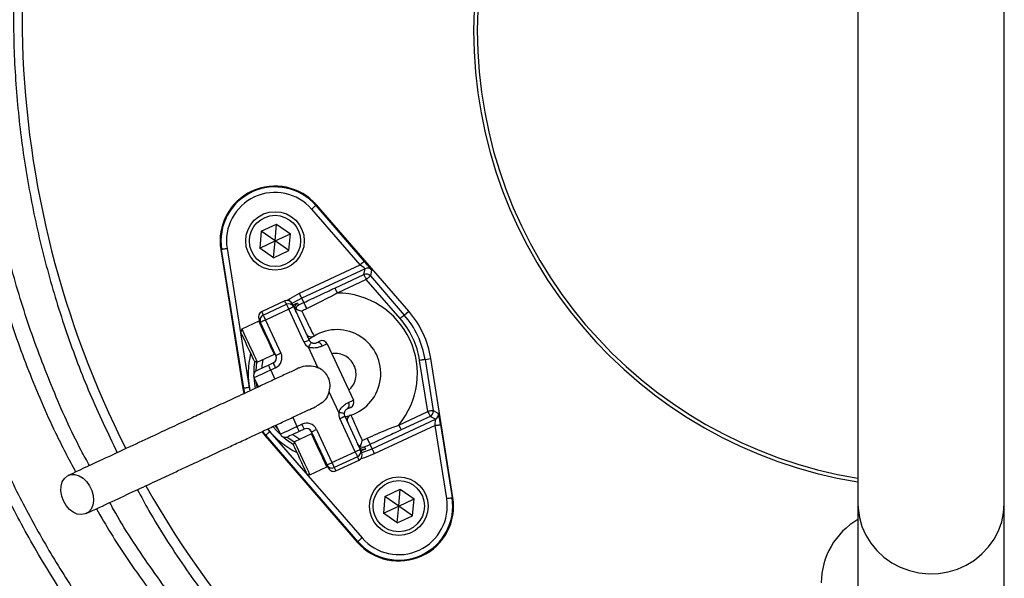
# Model space of a CAD drawing. Header units: millimetres. Extents: x 2299 to 4493, y 1100 to 5770.
# Tile 13 of 25: x 2720 to 3259, y 4420 to 4726. Entities that reach past the tile are written whole.
import ezdxf

# ---------------------------------------------------------------- set-up
doc = ezdxf.new("R2010")
doc.units = ezdxf.units.MM
doc.header["$LTSCALE"] = 2

msp = doc.modelspace()

# ---------------------------------------------------------------- linework, layer by layer
at = {"color": 7, "linetype": 'Continuous', "lineweight": 25}
for p, q in [((3178.5, 4826.77), (3178.5, 4461.4)), ((3258.5, 4461.4), (3258.5, 4826.77)), ((2882.23, 4624.26), (2882.59, 4624.57)), ((2882.23, 4624.26), (2908.74, 4593.73)), ((2933.01, 4566.49), (2882.59, 4624.57)), ((2906.47, 4591.77), (2879.97, 4622.3)), ((2852.37, 4610.2), (2860.74, 4614.11)), ((2859.93, 4604.91), (2860.74, 4614.11)), ((2860.74, 4614.11), (2868.31, 4608.81)), ((2852.37, 4610.2), (2851.56, 4601)), ((2859.93, 4604.91), (2852.37, 4610.2)), ((2859.93, 4604.91), (2868.31, 4608.81)), ((2867.5, 4599.61), (2868.31, 4608.81)), ((2851.56, 4601), (2859.93, 4604.91)), ((2859.13, 4595.7), (2851.56, 4601)), ((2859.13, 4595.7), (2859.93, 4604.91)), ((2867.5, 4599.61), (2859.93, 4604.91)), ((2830.77, 4600.27), (2830.31, 4600.19)), ((2830.31, 4600.19), (2842.39, 4524.23)), ((2842.86, 4524.31), (2830.77, 4600.27)), ((2833.74, 4600.74), (2845.82, 4524.78)), ((2859.13, 4595.7), (2867.5, 4599.61)), ((2873.28, 4576.29), (2906.47, 4591.77)), ((2909.2, 4589.73), (2874.55, 4573.57)), ((2892.65, 4579.12), (2908.51, 4586.52)), ((2908.51, 4586.52), (2909.2, 4589.73)), ((2912.73, 4588.98), (2912.05, 4585.77)), ((2912.05, 4585.77), (2930.6, 4564.4)), ((2909.78, 4583.8), (2893.91, 4576.4)), ((2928.33, 4562.43), (2909.78, 4583.8)), ((2865.3, 4572.1), (2852.61, 4566.18)), ((2853.46, 4564.37), (2866.15, 4570.29)), ((2870.13, 4568.84), (2878.59, 4550.71)), ((2875.65, 4571.2), (2874.55, 4573.57)), ((2867.41, 4567.57), (2854.73, 4561.65)), ((2875.87, 4549.44), (2867.41, 4567.57)), ((2930.6, 4564.4), (2933.01, 4566.49)), ((2851.13, 4561.08), (2841.8, 4556.73)), ((2860.46, 4542.26), (2852.01, 4560.38)), ((2854.73, 4561.65), (2863.18, 4543.53)), ((2841.8, 4556.73), (2841.22, 4555.13)), ((2888.37, 4548.65), (2902.74, 4517.84)), ((2850.25, 4538.6), (2859.58, 4542.95)), ((2883.42, 4535.61), (2878.17, 4546.86)), ((2848.65, 4539.18), (2850.25, 4538.6)), ((2856.29, 4537), (2859.01, 4538.27)), ((2943.43, 4511.65), (2938.98, 4539.6)), ((2941.94, 4540.07), (2945.1, 4540.57)), ((2941.94, 4540.07), (2946.39, 4512.12)), ((2957.18, 4464.61), (2945.1, 4540.57)), ((2860.28, 4535.55), (2857.56, 4534.29)), ((2850.82, 4525.07), (2848.49, 4530.06)), ((2842.86, 4524.31), (2842.39, 4524.23)), ((2842.39, 4524.23), (2842.91, 4521.44)), ((2894.81, 4511.18), (2889.56, 4522.44)), ((2927.56, 4504.25), (2943.43, 4511.65)), ((2946.39, 4512.12), (2949.29, 4510.58)), ((2862.86, 4499.24), (2860.54, 4504.23)), ((2871.93, 4503.47), (2874.65, 4504.74)), ((2903.76, 4489.63), (2895.31, 4507.75)), ((2898.03, 4509.02), (2906.48, 4490.89)), ((2912.94, 4491.23), (2947.59, 4507.39)), ((2947.4, 4503.99), (2914.21, 4488.51)), ((2944.69, 4508.93), (2928.83, 4501.53)), ((2947.59, 4507.39), (2944.69, 4508.93)), ((2953.75, 4464.06), (2947.4, 4503.99)), ((2950.36, 4504.46), (2956.71, 4464.54)), ((2852.65, 4500.54), (2854.48, 4498.31)), ((2854.83, 4498.62), (2854.48, 4498.31)), ((2905.26, 4440.54), (2854.83, 4498.62)), ((2857.1, 4500.59), (2907.52, 4442.51)), ((2879.87, 4499.45), (2870.53, 4495.1)), ((2875.91, 4502.02), (2873.19, 4500.75)), ((2888.35, 4482.44), (2879.9, 4500.57)), ((2882.62, 4501.84), (2891.07, 4483.71)), ((2854.48, 4498.31), (2904.9, 4440.23)), ((2870.53, 4495.1), (2869.95, 4493.5)), ((2911.84, 4493.6), (2912.94, 4491.23)), ((2891.07, 4483.71), (2903.76, 4489.63)), ((2905.03, 4486.91), (2892.34, 4480.99)), ((2893.18, 4479.18), (2905.87, 4485.1)), ((2877.39, 4477.55), (2878.99, 4476.97)), ((2878.99, 4476.97), (2888.32, 4481.32)), ((2919.99, 4465.2), (2928.36, 4469.1)), ((2927.55, 4459.9), (2928.36, 4469.1)), ((2928.36, 4469.1), (2935.93, 4463.8)), ((2919.99, 4465.2), (2919.18, 4455.99)), ((2927.55, 4459.9), (2919.99, 4465.2)), ((2927.55, 4459.9), (2935.93, 4463.8)), ((2935.12, 4454.6), (2935.93, 4463.8)), ((2956.71, 4464.54), (2957.18, 4464.61)), ((3178.5, 4461.4), (3178.5, 4337.4)), ((3258.5, 4337.4), (3258.5, 4461.4)), ((2919.18, 4455.99), (2927.55, 4459.9)), ((2926.75, 4450.69), (2919.18, 4455.99)), ((2926.75, 4450.69), (2927.55, 4459.9)), ((2935.12, 4454.6), (2927.55, 4459.9)), ((2926.75, 4450.69), (2935.12, 4454.6)), ((2905.26, 4440.54), (2904.9, 4440.23))]:
    msp.add_line(p, q, dxfattribs=at)
at = {"color": 8, "linetype": 'Continuous', "lineweight": 25}
for p, q in [((2857.56, 4534.29), (2859.88, 4529.3)), ((2850.19, 4524.88), (2849.86, 4527.14)), ((2843.36, 4521.61), (2842.86, 4524.31)), ((2845.82, 4524.78), (2846.15, 4522.93)), ((2869.6, 4508.46), (2871.93, 4503.47)), ((2854.83, 4498.62), (2853.11, 4500.72)), ((2855.88, 4502.05), (2857.1, 4500.59)), ((2861.5, 4502.17), (2859.97, 4503.89))]:
    msp.add_line(p, q, dxfattribs=at)
at = {"color": 7, "linetype": 'Continuous', "lineweight": 25, "flags": 128}
for points in [[(2882.23, 4624.26), (2882.18, 4624.22), (2882.05, 4624.1), (2881.84, 4623.92), (2881.55, 4623.68), (2881.21, 4623.38), (2880.82, 4623.04), (2880.4, 4622.68), (2879.97, 4622.3)], [(2833.74, 4600.74), (2833.16, 4600.65), (2832.61, 4600.56), (2832.11, 4600.48), (2831.66, 4600.41), (2831.29, 4600.35), (2831.01, 4600.31), (2830.84, 4600.28), (2830.77, 4600.27)], [(2908.74, 4593.73), (2908.69, 4593.69), (2908.55, 4593.57), (2908.34, 4593.39), (2908.06, 4593.15), (2907.72, 4592.85), (2907.33, 4592.51), (2906.91, 4592.15), (2906.47, 4591.77)], [(2908.51, 4586.52), (2908.54, 4586.46), (2908.62, 4586.3), (2908.73, 4586.04), (2908.89, 4585.71), (2909.08, 4585.3), (2909.3, 4584.83), (2909.54, 4584.32), (2909.78, 4583.8)], [(2912.05, 4585.77), (2912, 4585.72), (2911.86, 4585.61), (2911.65, 4585.42), (2911.37, 4585.18), (2911.03, 4584.88), (2910.64, 4584.54), (2910.22, 4584.18), (2909.78, 4583.8)], [(2874.55, 4573.57), (2874.52, 4573.63), (2874.44, 4573.79), (2874.33, 4574.05), (2874.17, 4574.38), (2873.98, 4574.79), (2873.76, 4575.26), (2873.52, 4575.76), (2873.28, 4576.29)], [(2892.65, 4579.12), (2892.67, 4579.06), (2892.75, 4578.9), (2892.87, 4578.65), (2893.03, 4578.31), (2893.22, 4577.9), (2893.43, 4577.43), (2893.67, 4576.93), (2893.91, 4576.4)], [(2866.15, 4570.29), (2866.17, 4570.24), (2866.24, 4570.08), (2866.36, 4569.83), (2866.52, 4569.49), (2866.71, 4569.08), (2866.93, 4568.61), (2867.17, 4568.1), (2867.41, 4567.57)], [(2870.13, 4568.84), (2870.08, 4568.81), (2869.93, 4568.74), (2869.68, 4568.62), (2869.34, 4568.47), (2868.92, 4568.27), (2868.45, 4568.05), (2867.94, 4567.82), (2867.41, 4567.57)], [(2869.29, 4570.65), (2869.34, 4570.53), (2869.51, 4570.18), (2869.77, 4569.61), (2870.13, 4568.84)], [(2872.24, 4570.9), (2872.28, 4570.8), (2872.46, 4570.42), (2872.78, 4569.73)], [(2875.65, 4571.2), (2875.69, 4571.12), (2875.79, 4570.91), (2875.94, 4570.58), (2876.15, 4570.14), (2876.39, 4569.61), (2876.66, 4569.03), (2876.95, 4568.42), (2877.23, 4567.82)], [(2853.46, 4564.37), (2853.48, 4564.32), (2853.55, 4564.16), (2853.67, 4563.91), (2853.83, 4563.58), (2854.02, 4563.16), (2854.24, 4562.69), (2854.48, 4562.18), (2854.73, 4561.65)], [(2930.6, 4564.4), (2930.55, 4564.35), (2930.41, 4564.24), (2930.2, 4564.05), (2929.92, 4563.81), (2929.58, 4563.51), (2929.19, 4563.17), (2928.77, 4562.81), (2928.33, 4562.43)], [(2852.01, 4560.38), (2851.65, 4561.16), (2851.38, 4561.73), (2851.22, 4562.08), (2851.16, 4562.2)], [(2854.73, 4561.65), (2854.2, 4561.41), (2853.69, 4561.17), (2853.22, 4560.95), (2852.8, 4560.76), (2852.47, 4560.6), (2852.21, 4560.48), (2852.06, 4560.41), (2852.01, 4560.38)], [(2848.65, 4539.18), (2848.6, 4539.31), (2848.26, 4540.02), (2847.66, 4541.32), (2846.83, 4543.08), (2845.86, 4545.18), (2844.8, 4547.44), (2843.76, 4549.67), (2842.82, 4551.7), (2842.04, 4553.36), (2841.5, 4554.52), (2841.24, 4555.09), (2841.22, 4555.13)], [(2841.8, 4556.73), (2841.93, 4556.43), (2842.38, 4555.48), (2843.09, 4553.96), (2844.02, 4551.97), (2845.09, 4549.66), (2846.24, 4547.2), (2847.37, 4544.77), (2848.4, 4542.56), (2849.26, 4540.73), (2849.87, 4539.41), (2850.2, 4538.71), (2850.25, 4538.6)], [(2878.59, 4550.71), (2878.53, 4550.69), (2878.38, 4550.61), (2878.13, 4550.5), (2877.79, 4550.34), (2877.38, 4550.15), (2876.91, 4549.93), (2876.4, 4549.69), (2875.87, 4549.44)], [(2879.74, 4549.42), (2879.71, 4549.37), (2879.62, 4549.22), (2879.48, 4548.99), (2879.28, 4548.67), (2879.04, 4548.28), (2878.77, 4547.84), (2878.48, 4547.36), (2878.17, 4546.86)], [(2882.57, 4549.26), (2882.98, 4549.45), (2883.34, 4549.62), (2883.65, 4549.76), (2883.91, 4549.89), (2884.12, 4549.98), (2884.27, 4550.05), (2884.36, 4550.09), (2884.39, 4550.11)], [(2888.37, 4548.65), (2888.33, 4548.63), (2888.2, 4548.57), (2887.99, 4548.48), (2887.7, 4548.34), (2887.33, 4548.17), (2886.88, 4547.96), (2886.37, 4547.72), (2885.78, 4547.45)], [(2863.18, 4543.53), (2862.65, 4543.28), (2862.14, 4543.04), (2861.67, 4542.82), (2861.26, 4542.63), (2860.92, 4542.47), (2860.67, 4542.36), (2860.51, 4542.28), (2860.46, 4542.26)], [(2849.95, 4534.05), (2850.07, 4534.1), (2850.43, 4534.27), (2851.01, 4534.54), (2851.8, 4534.91), (2852.76, 4535.36), (2853.86, 4535.87), (2855.05, 4536.43), (2856.29, 4537)], [(2857.56, 4534.29), (2857.31, 4534.82), (2857.07, 4535.33), (2856.85, 4535.8), (2856.66, 4536.21), (2856.5, 4536.55), (2856.39, 4536.8), (2856.31, 4536.95), (2856.29, 4537)], [(2860.28, 4535.55), (2860.03, 4536.08), (2859.79, 4536.59), (2859.57, 4537.06), (2859.38, 4537.48), (2859.22, 4537.81), (2859.1, 4538.06), (2859.03, 4538.22), (2859.01, 4538.27)], [(2941.94, 4540.07), (2941.88, 4540.06), (2941.7, 4540.03), (2941.43, 4539.99), (2941.06, 4539.93), (2940.61, 4539.86), (2940.1, 4539.78), (2939.55, 4539.69), (2938.98, 4539.6)], [(2857.56, 4534.29), (2855.79, 4533.46), (2854.09, 4532.67), (2852.52, 4531.94), (2851.15, 4531.3), (2850.02, 4530.77), (2849.18, 4530.38), (2848.67, 4530.14), (2848.49, 4530.06)], [(2845.82, 4524.78), (2845.25, 4524.69), (2844.7, 4524.6), (2844.19, 4524.52), (2843.74, 4524.45), (2843.37, 4524.39), (2843.1, 4524.35), (2842.92, 4524.32), (2842.86, 4524.31)], [(2900.15, 4516.63), (2900.73, 4516.9), (2901.25, 4517.15), (2901.7, 4517.35), (2902.07, 4517.53), (2902.36, 4517.66), (2902.57, 4517.76), (2902.7, 4517.82), (2902.74, 4517.84)], [(2894.81, 4511.18), (2895.39, 4511.09), (2895.95, 4511.01), (2896.46, 4510.93), (2896.91, 4510.87), (2897.28, 4510.81), (2897.55, 4510.77), (2897.72, 4510.74), (2897.78, 4510.74)], [(2901.29, 4513.85), (2901.26, 4513.84), (2901.17, 4513.8), (2901.02, 4513.73), (2900.82, 4513.63), (2900.56, 4513.51), (2900.25, 4513.37), (2899.89, 4513.2), (2899.48, 4513.01)], [(2946.39, 4512.12), (2946.32, 4512.11), (2946.15, 4512.08), (2945.87, 4512.04), (2945.5, 4511.98), (2945.06, 4511.91), (2944.55, 4511.83), (2944, 4511.74), (2943.43, 4511.65)], [(2943.43, 4511.65), (2943.67, 4511.12), (2943.91, 4510.62), (2944.12, 4510.15), (2944.31, 4509.74), (2944.47, 4509.4), (2944.59, 4509.15), (2944.67, 4508.99), (2944.69, 4508.93)], [(2875.91, 4502.02), (2875.89, 4502.07), (2875.82, 4502.23), (2875.7, 4502.48), (2875.54, 4502.82), (2875.35, 4503.23), (2875.13, 4503.7), (2874.89, 4504.21), (2874.65, 4504.74)], [(2895.31, 4507.75), (2895.84, 4508), (2896.35, 4508.24), (2896.82, 4508.46), (2897.23, 4508.65), (2897.57, 4508.81), (2897.82, 4508.92), (2897.97, 4509), (2898.03, 4509.02)], [(2927.56, 4504.25), (2927.8, 4503.73), (2928.04, 4503.22), (2928.26, 4502.75), (2928.45, 4502.34), (2928.61, 4502.01), (2928.72, 4501.75), (2928.8, 4501.59), (2928.83, 4501.53)], [(2947.4, 4503.99), (2947.97, 4504.08), (2948.52, 4504.17), (2949.03, 4504.25), (2949.48, 4504.32), (2949.85, 4504.38), (2950.12, 4504.43), (2950.3, 4504.45), (2950.36, 4504.46)], [(2857.1, 4500.59), (2856.66, 4500.21), (2856.24, 4499.84), (2855.85, 4499.51), (2855.51, 4499.21), (2855.23, 4498.97), (2855.02, 4498.78), (2854.88, 4498.67), (2854.83, 4498.62)], [(2862.86, 4499.24), (2863.04, 4499.33), (2863.55, 4499.57), (2864.39, 4499.96), (2865.52, 4500.48), (2866.89, 4501.12), (2868.46, 4501.85), (2870.16, 4502.65), (2871.93, 4503.47)], [(2873.19, 4500.75), (2871.96, 4500.17), (2870.77, 4499.62), (2869.67, 4499.11), (2868.71, 4498.66), (2867.92, 4498.29), (2867.33, 4498.02), (2866.97, 4497.85), (2866.85, 4497.79)], [(2873.19, 4500.75), (2873.17, 4500.8), (2873.1, 4500.96), (2872.98, 4501.21), (2872.82, 4501.55), (2872.63, 4501.96), (2872.41, 4502.43), (2872.17, 4502.94), (2871.93, 4503.47)], [(2879.9, 4500.57), (2879.95, 4500.59), (2880.11, 4500.67), (2880.36, 4500.78), (2880.7, 4500.94), (2881.11, 4501.13), (2881.58, 4501.35), (2882.09, 4501.59), (2882.62, 4501.84)], [(2877.39, 4477.55), (2877.33, 4477.68), (2877, 4478.39), (2876.4, 4479.69), (2875.57, 4481.46), (2874.59, 4483.55), (2873.54, 4485.81), (2872.5, 4488.04), (2871.55, 4490.07), (2870.78, 4491.74), (2870.24, 4492.89), (2869.98, 4493.46), (2869.95, 4493.5)], [(2870.53, 4495.1), (2870.67, 4494.8), (2871.11, 4493.86), (2871.82, 4492.33), (2872.75, 4490.34), (2873.83, 4488.03), (2874.98, 4485.57), (2876.11, 4483.14), (2877.14, 4480.93), (2877.99, 4479.1), (2878.61, 4477.78), (2878.94, 4477.08), (2878.99, 4476.97)], [(2910.26, 4496.99), (2910.54, 4496.38), (2910.82, 4495.77), (2911.1, 4495.19), (2911.34, 4494.67), (2911.55, 4494.23), (2911.7, 4493.89), (2911.8, 4493.68), (2911.84, 4493.6)], [(2903.76, 4489.63), (2904.29, 4489.87), (2904.8, 4490.11), (2905.27, 4490.33), (2905.68, 4490.52), (2906.02, 4490.68), (2906.27, 4490.8), (2906.43, 4490.87), (2906.48, 4490.89)], [(2903.76, 4489.63), (2904.01, 4489.1), (2904.24, 4488.59), (2904.46, 4488.12), (2904.66, 4487.7), (2904.81, 4487.37), (2904.93, 4487.11), (2905, 4486.96), (2905.03, 4486.91)], [(2906.48, 4490.89), (2906.84, 4490.12), (2907.11, 4489.55), (2907.27, 4489.2), (2907.32, 4489.08)], [(2908.86, 4492.35), (2908.91, 4492.25), (2909.09, 4491.87), (2909.41, 4491.18)], [(2912.94, 4491.23), (2912.97, 4491.17), (2913.04, 4491.01), (2913.16, 4490.76), (2913.32, 4490.42), (2913.51, 4490.01), (2913.73, 4489.54), (2913.96, 4489.04), (2914.21, 4488.51)], [(2888.35, 4482.44), (2888.4, 4482.47), (2888.56, 4482.54), (2888.81, 4482.66), (2889.15, 4482.81), (2889.56, 4483.01), (2890.03, 4483.23), (2890.54, 4483.46), (2891.07, 4483.71)], [(2889.2, 4480.63), (2889.14, 4480.75), (2888.98, 4481.1), (2888.71, 4481.67), (2888.35, 4482.44)], [(2891.07, 4483.71), (2891.32, 4483.18), (2891.56, 4482.67), (2891.78, 4482.2), (2891.97, 4481.79), (2892.13, 4481.45), (2892.24, 4481.2), (2892.31, 4481.04), (2892.34, 4480.99)], [(2744.32, 4462.72), (2743.34, 4465.42), (2742.9, 4468.18), (2743.02, 4470.8), (2743.69, 4473.14), (2744.87, 4475.05), (2746.48, 4476.4), (2748.43, 4477.1), (2750.59, 4477.13), (2752.83, 4476.47), (2755, 4475.16), (2756.97, 4473.29), (2758.62, 4470.98), (2759.84, 4468.37), (2760.55, 4465.62), (2760.71, 4462.91), (2760.32, 4460.41), (2759.39, 4458.27), (2757.98, 4456.63), (2756.18, 4455.59), (2754.11, 4455.22), (2751.89, 4455.54), (2749.67, 4456.53), (2747.58, 4458.13), (2745.76, 4460.24), (2744.32, 4462.72)], [(2953.75, 4464.06), (2954.32, 4464.16), (2954.87, 4464.24), (2955.38, 4464.32), (2955.83, 4464.39), (2956.2, 4464.45), (2956.47, 4464.5), (2956.65, 4464.53), (2956.71, 4464.54)], [(2907.52, 4442.51), (2907.08, 4442.13), (2906.66, 4441.76), (2906.27, 4441.42), (2905.93, 4441.13), (2905.65, 4440.88), (2905.44, 4440.7), (2905.31, 4440.58), (2905.26, 4440.54)]]:
    msp.add_lwpolyline(points, dxfattribs=at)
at = {"color": 8, "linetype": 'Continuous', "lineweight": 25, "flags": 128}
for points in [[(2866.42, 4572.38), (2868.14, 4573.5), (2873.28, 4576.29)], [(2866.15, 4570.29), (2865.78, 4571.07), (2865.52, 4571.64), (2865.36, 4571.98), (2865.3, 4572.1)], [(2874.55, 4573.57), (2869.54, 4570.84), (2869.28, 4570.67)], [(2852.61, 4566.18), (2852.67, 4566.07), (2852.83, 4565.72), (2853.09, 4565.15), (2853.46, 4564.37)], [(2859.58, 4542.95), (2859.53, 4543.06), (2859.21, 4543.77), (2858.59, 4545.08), (2857.74, 4546.91), (2856.71, 4549.12), (2855.58, 4551.55), (2854.43, 4554.01), (2853.35, 4556.32), (2852.42, 4558.31), (2851.71, 4559.84), (2851.27, 4560.78), (2851.13, 4561.08)], [(2849.57, 4533.83), (2849.99, 4538.68), (2849.99, 4538.69)], [(2853.25, 4540), (2852.76, 4536.67), (2852.64, 4535.3)], [(2848.36, 4530.39), (2848.66, 4526.87), (2849.04, 4524.32)], [(2858.84, 4503.34), (2860.52, 4501.42), (2863.03, 4498.93)], [(2869.55, 4499.05), (2870.68, 4498.26), (2873.53, 4496.5)], [(2888.32, 4481.32), (2888.27, 4481.43), (2887.94, 4482.14), (2887.33, 4483.45), (2886.47, 4485.29), (2885.44, 4487.5), (2884.31, 4489.92), (2883.17, 4492.38), (2882.09, 4494.69), (2881.16, 4496.68), (2880.45, 4498.21), (2880.01, 4499.15), (2879.87, 4499.45)], [(2870.44, 4494.84), (2870.43, 4494.85), (2866.44, 4497.64)], [(2914.21, 4488.51), (2908.77, 4486.37), (2906.8, 4485.77)], [(2907.33, 4489.06), (2907.63, 4489.15), (2912.94, 4491.23)], [(2905.87, 4485.1), (2905.82, 4485.21), (2905.66, 4485.56), (2905.39, 4486.13), (2905.03, 4486.91)], [(2892.34, 4480.99), (2892.7, 4480.21), (2892.97, 4479.64), (2893.13, 4479.3), (2893.18, 4479.18)], [(3178.5, 4461.4), (3178.59, 4458.83), (3179.3, 4453.73), (3180.72, 4448.77), (3182.8, 4444.04), (3185.53, 4439.61), (3188.84, 4435.57), (3192.68, 4432), (3196.98, 4428.95), (3201.67, 4426.48), (3206.65, 4424.63), (3211.85, 4423.44), (3217.17, 4422.92), (3222.51, 4423.09), (3227.78, 4423.95), (3232.88, 4425.47), (3237.73, 4427.64), (3242.23, 4430.4), (3246.31, 4433.73), (3249.9, 4437.54), (3252.92, 4441.78), (3255.33, 4446.37), (3257.08, 4451.23), (3258.15, 4456.27), (3258.5, 4461.4)]]:
    msp.add_lwpolyline(points, dxfattribs=at)
at = {"color": 7, "linetype": 'Continuous', "lineweight": 25}
for centre, radius in [((3218.5, 4719.9), 720), ((3218.5, 4719.9), 715), ((2859.93, 4604.91), 16), ((2859.93, 4604.91), 14), ((2927.55, 4459.9), 16), ((2927.55, 4459.9), 14)]:
    msp.add_circle(centre, radius, dxfattribs=at)
for centre, radius, start, end in [((3218.5, 4719.9), 790, 92.51549, 281.40126), ((3218.5, 4719.9), 250, 99.2069, 180), ((3218.5, 4719.9), 248, 99.2818, 180), ((3247.66, 4729.1), 526, 156.6871, 206.8749), ((3218.5, 4719.9), 250, 180, 260.7931), ((3218.5, 4719.9), 248, 180, 260.7182), ((3218.5, 4719.9), 693, 181.57108, 267.02226), ((2859.93, 4604.91), 30, 40.962, 189.038), ((2859.93, 4604.91), 29.53, 40.962, 189.038), ((2859.93, 4604.91), 26.53, 40.962, 189.038), ((2909.78, 4583.8), 3, 40.9761, 114.9858), ((2910.46, 4587.01), 3, 40.9765, 114.9854), ((2893.74, 4532.4), 44, 320.2218, 89.7782), ((2866.57, 4569.38), 3, 25, 115), ((2867.41, 4567.57), 3, 25, 115), ((2873.7, 4568.28), 3, 167.19, 204.9974), ((2893.74, 4532.4), 42.81, 115, 119.3213), ((2853.88, 4563.47), 3, 115, 205), ((2854.73, 4561.65), 3, 115, 205), ((2893.74, 4532.4), 39.08, 115, 119.3213), ((2893.74, 4532.4), 48.8, 9.038, 40.962), ((2893.74, 4532.4), 52, 9.038, 40.962), ((2851.34, 4560.63), 0.5, 25, 115), ((2893.74, 4532.4), 45.81, 9.038, 40.962), ((2879.68, 4555.45), 3, 205, 301.3794), ((2893.74, 4532.4), 24, 288.6206, 121.3794), ((2881.3, 4551.98), 6, 205, 238.5573), ((2881.3, 4551.98), 3, 205, 238.5573), ((2883.22, 4546.66), 2.68, 17.128, 103.9475), ((2885.65, 4547.39), 3, 25, 115), ((2857.74, 4540.99), 3, 295, 25), ((2859.37, 4543.41), 0.5, 295, 25), ((2857.74, 4540.99), 6, 295, 25), ((2851.21, 4531.33), 3, 115, 205), ((2897.9, 4515.18), 2.68, 306.0535, 32.8716), ((2900.02, 4516.57), 3, 295, 25), ((2900.75, 4510.29), 6, 171.4427, 205), ((2900.75, 4510.29), 3, 171.4427, 205), ((2902.36, 4506.82), 3, 108.6206, 205), ((2943.42, 4511.65), 3, 295.0146, 9.024), ((2946.32, 4510.11), 3, 295.0151, 9.0225), ((2877.18, 4499.3), 6, 25, 115), ((2865.58, 4500.51), 3, 205, 295), ((2877.18, 4499.3), 3, 25, 115), ((2880.08, 4499), 0.5, 25, 115), ((2893.74, 4532.4), 39.08, 290.6787, 295), ((2893.74, 4532.4), 42.81, 290.6787, 295), ((2903.76, 4489.63), 3, 295, 25), ((2904.6, 4487.81), 3, 295, 25), ((2891.07, 4483.71), 3, 205, 295), ((2888.11, 4481.78), 0.5, 295, 25), ((2891.92, 4481.9), 3, 205, 295), ((3247.66, 4729.1), 526, 209.3832, 262.3487), ((2927.55, 4459.9), 30, 220.962, 9.038), ((2927.55, 4459.9), 29.53, 220.962, 9.038), ((2927.55, 4459.9), 26.53, 220.962, 9.038), ((3198.5, 4417.9), 40, 120, 180)]:
    msp.add_arc(centre, radius, start, end, dxfattribs=at)
at = {"color": 8, "linetype": 'Continuous', "lineweight": 25}
for centre, radius, start, end in [((2873.7, 4568.28), 3, 119.1857, 167.1853), ((2893.74, 4532.4), 48.42, 166.6955, 191.1625), ((2893.74, 4532.4), 45.42, 171.4932, 180.3565), ((2893.74, 4532.4), 48.42, 218.8414, 243.3045), ((2893.74, 4532.4), 45.42, 229.6435, 238.5068), ((2908.35, 4493.99), 3, 228.282, 290.818)]:
    msp.add_arc(centre, radius, start, end, dxfattribs=at)
at = {"color": 7, "linetype": 'Continuous', "lineweight": 25}
for centre, major_axis, ratio, start_param, end_param in [((2906.37, 4591.72), (2.82, -1.99), 0.027351, 0.001793, 1.555136), ((2908.64, 4593.69), (-4.09, 4.71), 0.016782, 3.154244, 4.707588), ((2950.26, 4504.42), (-0.98, 6.16), 0.016782, 4.71719, 6.270533), ((2947.3, 4503.95), (0.29, 3.44), 0.027351, 4.728049, 6.281392)]:
    msp.add_ellipse(centre, major_axis=major_axis, ratio=ratio, start_param=start_param, end_param=end_param, dxfattribs=at)
for points, knots in [([(2610.73, 4209.72), (2555.44, 4261.45), (2507.71, 4321.15), (2459.49, 4403.52), (2386.26, 4538.93), (2351.5, 4690.94), (2353.91, 4841.36), (2361.16, 5014.35), (2418.15, 5180.97), (2507.26, 5313.11), (2596.61, 5445), (2717.53, 5552.24), (2866.5, 5629.32), (2951.89, 5671.98), (3042.58, 5702.76), (3127.86, 5720.43), (3367.96, 5769.7), (3617.31, 5743.45), (3877.69, 5630.26), (4050.17, 5541.05), (4188.24, 5401.34), (4293, 5223.06), (4411.94, 4986.85), (4452.84, 4721.5), (4428.92, 4510.8), (4403.43, 4291.55), (4317.17, 4083.88), (4186.18, 3902.75), (4122.77, 3815.43), (4051.52, 3736.18), (3963.53, 3673.29), (3897.11, 3626.13), (3829.68, 3583.77), (3767.55, 3542.46)], [0.0252628, 0.0252628, 0.0252628, 0.0252628, 0.0669602, 0.0669602, 0.077375, 0.1511711, 0.1511711, 0.159594, 0.2459512, 0.2459512, 0.2467078, 0.3330342, 0.3330342, 0.3384666, 0.3852732, 0.3852732, 0.3861269, 0.5194248, 0.5194248, 0.5419953, 0.6264312, 0.6264312, 0.6556654, 0.7722824, 0.7722824, 0.7734671, 0.8949333, 0.8960231, 0.8960231, 0.9540844, 0.9540844, 0.9568991, 1, 1, 1, 1]), ([(2610.73, 4209.72), (2610.54, 4209.95), (2610.16, 4210.4), (2609.56, 4211.11), (2608.95, 4211.84), (2608.32, 4212.59), (2607.66, 4213.37), (2606.99, 4214.18), (2606.29, 4215.01), (2605.58, 4215.86), (2604.85, 4216.75), (2604.09, 4217.65), (2603.32, 4218.59), (2602.53, 4219.55), (2601.72, 4220.53), (2600.89, 4221.54), (2600.04, 4222.58), (2599.17, 4223.64), (2598.29, 4224.73), (2597.38, 4225.85), (2596.46, 4226.99), (2595.52, 4228.16), (2594.56, 4229.36), (2593.58, 4230.58), (2592.59, 4231.83), (2591.58, 4233.1), (2590.55, 4234.41), (2589.5, 4235.74), (2588.44, 4237.09), (2587.36, 4238.48), (2586.26, 4239.89), (2585.15, 4241.33), (2584.02, 4242.8), (2582.87, 4244.29), (2581.71, 4245.82), (2580.53, 4247.37), (2577.34, 4251.6), (2571.99, 4258.81), (2564.42, 4269.36), (2556.5, 4280.79), (2546.74, 4295.42), (2535.12, 4313.78), (2521.77, 4336.44), (2508.15, 4361.49), (2495.64, 4386.69), (2484.26, 4411.81), (2473.99, 4436.59), (2463.99, 4463.26), (2452.09, 4498.96), (2439.64, 4544.2), (2429.5, 4594.37), (2423, 4641.56), (2419.38, 4685.15), (2418.16, 4729.76), (2419.49, 4775.29), (2422.9, 4814.07), (2427.11, 4845.79), (2431.13, 4870.23), (2435.91, 4894.59), (2441.45, 4918.83), (2447.76, 4942.96), (2454.83, 4966.94), (2462.66, 4990.75), (2471.27, 5014.38), (2482.88, 5043.4), (2498.15, 5077.27), (2517.83, 5115.3), (2538.61, 5150.72), (2561.18, 5185.14), (2586.58, 5219.91), (2612.64, 5251.55), (2637.34, 5278.75), (2658.67, 5300.47), (2679.76, 5320.43), (2700.51, 5338.72), (2720.82, 5355.45), (2740.6, 5370.72), (2764.29, 5387.88), (2792.15, 5406.47), (2824.48, 5425.86), (2854.46, 5442.02), (2882.26, 5455.6), (2906.97, 5466.63), (2929.19, 5475.65), (2946.95, 5482.34), (2962.61, 5487.89), (2980.27, 5493.75), (3004.07, 5500.97), (3035.1, 5509.23), (3061.01, 5514.92), (3079.21, 5518.36), (3087.24, 5519.79), (3095.27, 5521.14), (3103.31, 5522.4), (3111.35, 5523.59), (3119.39, 5524.69), (3127.43, 5525.7), (3135.48, 5526.64), (3143.53, 5527.48), (3151.57, 5528.25), (3159.6, 5528.94), (3167.62, 5529.56), (3175.63, 5530.11), (3180.96, 5530.41), (3183.63, 5530.56)], [0, 0, 0, 0, 0.000616, 0.001245, 0.001889, 0.002548, 0.003221, 0.003909, 0.004612, 0.005331, 0.006064, 0.006813, 0.007577, 0.008357, 0.009152, 0.009964, 0.010791, 0.011633, 0.012492, 0.013367, 0.014258, 0.015165, 0.016088, 0.017028, 0.017983, 0.018956, 0.019944, 0.020949, 0.02197, 0.023008, 0.024062, 0.025133, 0.026221, 0.027325, 0.028445, 0.029583, 0.030737, 0.037726, 0.045201, 0.053164, 0.061618, 0.075294, 0.090162, 0.106227, 0.123496, 0.137609, 0.152655, 0.168616, 0.18548, 0.215851, 0.247294, 0.271225, 0.295616, 0.320483, 0.345852, 0.371755, 0.385527, 0.399321, 0.413141, 0.42699, 0.44087, 0.454786, 0.46874, 0.482734, 0.496773, 0.520922, 0.544729, 0.568217, 0.589431, 0.613381, 0.640039, 0.657756, 0.674672, 0.690806, 0.706177, 0.720798, 0.734684, 0.747847, 0.76958, 0.790516, 0.810679, 0.826359, 0.842085, 0.855791, 0.866328, 0.873719, 0.883497, 0.897337, 0.915192, 0.937004, 0.94154, 0.946071, 0.950596, 0.955117, 0.959633, 0.964144, 0.968651, 0.973153, 0.97765, 0.982141, 0.986621, 0.991091, 0.99555, 1, 1, 1, 1]), ([(3183.83, 5509.14), (3182.5, 5509.08), (3179.81, 5508.96), (3175.74, 5508.75), (3171.59, 5508.52), (3167.38, 5508.26), (3163.1, 5507.97), (3158.74, 5507.66), (3154.32, 5507.31), (3149.82, 5506.94), (3145.26, 5506.53), (3140.62, 5506.09), (3135.92, 5505.61), (3131.15, 5505.1), (3126.31, 5504.55), (3121.4, 5503.96), (3116.42, 5503.33), (3111.38, 5502.66), (3106.27, 5501.94), (3101.09, 5501.19), (3095.84, 5500.38), (3090.53, 5499.53), (3085.15, 5498.64), (3079.71, 5497.69), (3064.08, 5494.85), (3040.31, 5489.88), (3010.54, 5482.32), (2986.67, 5475.36), (2954.19, 5464.9), (2912.37, 5449.12), (2861.13, 5425.42), (2813.5, 5399.19), (2765.4, 5368.3), (2717.15, 5332.02), (2669.38, 5289.59), (2625.85, 5244.21), (2591.37, 5202.07), (2564.43, 5164.51), (2543.64, 5132.35), (2524.56, 5099.44), (2507.19, 5065.89), (2487.93, 5023.91), (2468.31, 4972.79), (2450.11, 4911.01), (2437.26, 4849.02), (2430.39, 4794.2), (2427.53, 4748.38), (2427.03, 4709.82), (2428.36, 4671.91), (2431.44, 4634.74), (2437.03, 4591.71), (2446.14, 4543.7), (2457.99, 4498.59), (2469.36, 4463.03), (2478.99, 4436.36), (2488.9, 4411.62), (2499.92, 4386.48), (2512.09, 4361.18), (2525.37, 4335.99), (2538.4, 4313.22), (2549.74, 4294.75), (2559.28, 4280.01), (2567.05, 4268.47), (2574.47, 4257.83), (2580, 4250.16), (2583.7, 4245.12), (2585.7, 4242.42), (2587.65, 4239.81), (2589.55, 4237.29), (2591.4, 4234.85), (2593.2, 4232.5), (2594.95, 4230.23), (2596.64, 4228.04), (2598.28, 4225.94), (2599.86, 4223.92), (2601.39, 4221.99), (2602.86, 4220.14), (2604.27, 4218.36), (2605.63, 4216.67), (2606.93, 4215.06), (2608.16, 4213.53), (2609.34, 4212.07), (2610.46, 4210.7), (2611.52, 4209.4), (2612.19, 4208.58), (2612.52, 4208.18)], [0, 0, 0, 0, 0.002252, 0.004546, 0.00688, 0.009254, 0.011669, 0.014125, 0.016622, 0.019159, 0.021737, 0.024355, 0.027015, 0.029715, 0.032455, 0.035236, 0.038058, 0.040921, 0.043824, 0.046768, 0.049753, 0.052778, 0.055845, 0.058951, 0.062099, 0.082654, 0.099924, 0.113908, 0.124606, 0.157516, 0.189255, 0.219823, 0.249219, 0.285699, 0.321621, 0.356985, 0.39179, 0.413492, 0.435053, 0.456471, 0.477746, 0.49888, 0.534542, 0.570227, 0.607711, 0.64155, 0.663673, 0.685452, 0.706885, 0.727975, 0.748721, 0.780544, 0.810965, 0.828035, 0.844156, 0.859327, 0.873549, 0.891096, 0.907414, 0.922507, 0.936383, 0.945022, 0.953164, 0.960811, 0.96797, 0.970043, 0.972064, 0.974034, 0.975953, 0.977821, 0.979638, 0.981405, 0.983122, 0.984789, 0.986407, 0.987976, 0.989497, 0.99097, 0.992396, 0.993775, 0.995108, 0.996396, 0.99764, 0.998841, 1, 1, 1, 1]), ([(3096.5, 4167.04), (3074.48, 4171.92), (3052.89, 4178.08), (3021.13, 4189.22), (3010.65, 4193.25), (2995.09, 4199.77), (2989.94, 4202.02), (2979.67, 4206.69), (2974.58, 4209.1), (2949.38, 4221.48), (2929.98, 4232.5), (2892.64, 4256.69), (2874.72, 4269.87), (2848.94, 4291.28), (2840.54, 4298.69), (2828.21, 4310.22), (2824.15, 4314.14), (2816.17, 4322.07), (2812.25, 4326.09), (2792.97, 4346.41), (2778.63, 4363.47), (2752.04, 4399.12), (2739.8, 4417.72), (2725.83, 4441.96), (2723.1, 4446.85), (2717.79, 4456.75), (2715.19, 4461.75), (2707.64, 4476.87), (2702.92, 4487.06), (2689.74, 4517.9), (2682.22, 4538.86), (2669.67, 4581.53), (2664.64, 4603.24), (2659.96, 4630.88), (2659.1, 4636.43), (2657.94, 4644.8), (2657.57, 4647.6), (2656.88, 4653.19), (2656.56, 4655.99), (2655.04, 4669.98), (2654.16, 4681.18), (2652.52, 4714.8), (2652.76, 4737.25), (2654.74, 4765.35), (2655.22, 4770.97), (2656.35, 4782.16), (2656.99, 4787.73), (2659.17, 4804.39), (2660.95, 4815.42), (2667.25, 4848.26), (2672.72, 4869.84), (2682.85, 4901.73), (2686.55, 4912.29), (2692.59, 4928), (2694.68, 4933.21), (2699.03, 4943.6), (2701.29, 4948.78), (2712.94, 4974.41), (2723.45, 4994.31), (2735.16, 5013.59)], [0, 0, 0, 0, 0.0625, 0.0625, 0.09375, 0.09375, 0.109375, 0.109375, 0.125, 0.125, 0.1875, 0.1875, 0.25, 0.25, 0.28125, 0.28125, 0.296875, 0.296875, 0.3125, 0.3125, 0.375, 0.375, 0.4375, 0.4375, 0.453125, 0.453125, 0.46875, 0.46875, 0.5, 0.5, 0.5625, 0.5625, 0.625, 0.625, 0.640625, 0.640625, 0.648437, 0.648437, 0.65625, 0.65625, 0.6875, 0.6875, 0.75, 0.75, 0.765625, 0.765625, 0.78125, 0.78125, 0.8125, 0.8125, 0.875, 0.875, 0.90625, 0.90625, 0.921875, 0.921875, 0.9375, 0.9375, 1, 1, 1, 1]), ([(2740.27, 5010.48), (2736.89, 5004.78), (2730.12, 4993.38), (2720.74, 4975.8), (2711.92, 4957.9), (2702.41, 4936.68), (2692.65, 4912), (2683.17, 4883.73), (2675.13, 4854.75), (2668.62, 4825.12), (2663.69, 4794.91), (2660.48, 4765), (2658.89, 4735.5), (2658.83, 4706.38), (2660.3, 4677.2), (2663.36, 4647.44), (2668.11, 4617.32), (2674.65, 4586.93), (2682.93, 4556.66), (2693.01, 4526.63), (2704.89, 4496.93), (2718.32, 4468.23), (2733.2, 4440.6), (2749.42, 4414.1), (2767.25, 4388.28), (2786.7, 4363.27), (2807.74, 4339.18), (2829.9, 4316.54), (2853.09, 4295.39), (2877.18, 4275.75), (2902.54, 4257.26), (2929.24, 4240.21), (2949.36, 4228.41), (2960.72, 4222.87), (2962.49, 4222)], [0, 0, 0, 0, 0.021642, 0.043284, 0.065035, 0.086787, 0.11921, 0.151655, 0.184077, 0.217365, 0.250679, 0.283967, 0.31553, 0.347092, 0.379001, 0.410909, 0.444709, 0.478535, 0.512336, 0.547119, 0.58193, 0.616713, 0.650512, 0.684338, 0.718137, 0.752918, 0.787726, 0.822507, 0.856312, 0.890142, 0.923947, 0.958735, 0.993552, 1, 1, 1, 1]), ([(2736.28, 4951.82), (2732.93, 4944.41), (2724.88, 4926.6), (2714.45, 4897.51), (2704.38, 4863.69), (2696.48, 4828.11), (2690.93, 4790.88), (2687.99, 4753.32), (2687.68, 4715.7), (2690.01, 4678.37), (2694.97, 4641.45), (2702.44, 4605.04), (2712.38, 4569.15), (2724.82, 4534.04), (2737.69, 4503.76), (2747.22, 4485.64), (2750.97, 4478.51)], [0, 0, 0, 0, 0.049519, 0.119096, 0.188479, 0.26507, 0.341929, 0.418881, 0.495743, 0.572336, 0.647905, 0.72373, 0.799637, 0.875454, 0.951017, 1, 1, 1, 1]), ([(2758.57, 4482.06), (2757.04, 4484.81), (2749.55, 4498.3), (2738.37, 4523.65), (2725.21, 4557.96), (2714.65, 4593.12), (2706.54, 4628.87), (2700.95, 4665.08), (2697.92, 4701.56), (2697.43, 4738.17), (2699.52, 4774.71), (2704.15, 4811.04), (2711.31, 4846.99), (2721.02, 4882.37), (2732.4, 4915.5), (2741.68, 4936.33), (2745.97, 4945.97)], [0, 0, 0, 0, 0.019508, 0.095754, 0.171998, 0.248244, 0.324488, 0.400734, 0.476978, 0.553224, 0.629468, 0.705714, 0.781958, 0.858204, 0.934448, 1, 1, 1, 1]), ([(2760.73, 4939.08), (2756.27, 4928.25), (2747.27, 4906.41), (2736.58, 4872.5), (2728.02, 4837.75), (2721.86, 4802.43), (2718.05, 4766.74), (2716.62, 4730.92), (2717.61, 4695.13), (2721.07, 4659.48), (2726.92, 4624.08), (2735.12, 4589.11), (2745.64, 4554.82), (2758.26, 4521.31), (2768.56, 4499.84), (2773.7, 4489.11)], [0, 0, 0, 0, 0.075598, 0.152409, 0.229292, 0.306438, 0.383673, 0.46082, 0.537704, 0.61464, 0.691838, 0.769125, 0.846324, 0.923262, 1, 1, 1, 1]), ([(2875.65, 4571.2), (2878.48, 4572.52), (2884.15, 4575.16), (2889.81, 4577.8), (2892.65, 4579.12)], [0, 0, 0, 0, 0.499965, 1, 1, 1, 1]), ([(2893.91, 4576.4), (2892.16, 4575.44), (2886.67, 4572.43), (2881.05, 4569.69), (2877.23, 4567.82)], [0, 0, 0, 0, 0.319681, 1, 1, 1, 1]), ([(2870.17, 4569.76), (2870.15, 4569.75), (2870.02, 4569.68), (2869.85, 4569.56), (2869.69, 4569.45)], [0, 0, 0, 0, 0.1438071, 1, 1, 1, 1]), ([(2872.78, 4569.73), (2872.77, 4569.73), (2872.63, 4569.64), (2872.15, 4569.3), (2871.61, 4568.66), (2871.41, 4567.97), (2871.34, 4567.74)], [0, 0, 0, 0, 0.004859, 0.214106, 0.733553, 1, 1, 1, 1]), ([(2871.53, 4565.85), (2871.53, 4565.85), (2871.4, 4566.11), (2871.21, 4566.7), (2871.29, 4567.39), (2871.34, 4567.74)], [0, 0, 0, 0, 0.005329, 0.483495, 1, 1, 1, 1]), ([(2871.34, 4567.74), (2871.68, 4567.6), (2872.35, 4567.31), (2873.5, 4566.87), (2874.25, 4566.6), (2874.6, 4566.47), (2874.61, 4566.47)], [0, 0, 0, 0, 0.347348, 0.692593, 0.995422, 1, 1, 1, 1]), ([(2874.61, 4566.47), (2875.47, 4564.68), (2877.26, 4560.98), (2879.42, 4556.56), (2880.95, 4553.48), (2881.15, 4553.09), (2881.25, 4552.89)], [0, 0, 0, 0, 0.237859, 0.492397, 0.74613, 1, 1, 1, 1]), ([(2881.25, 4552.89), (2881.22, 4552.88), (2881.17, 4552.84), (2880.63, 4552.51), (2879.69, 4551.89), (2878.87, 4551.22), (2878.49, 4550.92)], [0, 0, 0, 0, 0.1950567, 0.4817546, 0.7629107, 1, 1, 1, 1]), ([(2885.78, 4547.45), (2885.62, 4547.37), (2884.96, 4547.08), (2883.5, 4546.58), (2881.23, 4546.26), (2879.35, 4546.44), (2878.37, 4546.79), (2878.17, 4546.86)], [0, 0, 0, 0, 0.08499, 0.354799, 0.637811, 0.928511, 1, 1, 1, 1]), ([(2879.74, 4549.42), (2879.82, 4549.38), (2880.1, 4549.21), (2880.51, 4549.07), (2881.1, 4548.97), (2881.48, 4548.97), (2881.99, 4549.04), (2882.3, 4549.14), (2882.52, 4549.24), (2882.57, 4549.26)], [0, 0, 0, 0, 0.0684242, 0.2532833, 0.3329945, 0.5636091, 0.600246, 0.8966103, 1, 1, 1, 1]), ([(2900.2, 4523.29), (2901.01, 4524.07), (2902.75, 4525.77), (2904.14, 4529.31), (2904.39, 4533.23), (2903.3, 4537.01), (2901.02, 4540.22), (2897.82, 4542.47), (2894.28, 4543.59), (2891.96, 4543.3), (2890.92, 4543.18)], [0, 0, 0, 0, 0.113263, 0.243922, 0.374428, 0.504767, 0.635, 0.765235, 0.895575, 1, 1, 1, 1]), ([(2873.07, 4535.37), (2873.22, 4535.46), (2874.54, 4536.35), (2877.64, 4536.81), (2881.05, 4536.57), (2882.89, 4535.82), (2883.42, 4535.61)], [0, 0, 0, 0, 0.048406, 0.445347, 0.83938, 1, 1, 1, 1]), ([(2873.03, 4535.43), (2871.66, 4534.79), (2868.65, 4533.39), (2862.63, 4530.58), (2855.93, 4527.46), (2849.33, 4524.38), (2843.18, 4521.51), (2837.68, 4518.95), (2832.77, 4516.66), (2827.56, 4514.23), (2821.23, 4511.28), (2813.11, 4507.49), (2803.28, 4502.91), (2791.71, 4497.51), (2778.36, 4491.28), (2763.24, 4484.24), (2752.55, 4479.25), (2746.94, 4476.64)], [0, 0, 0, 0, 0.0640989, 0.1408827, 0.2099224, 0.2711393, 0.3244293, 0.3697424, 0.4071197, 0.4417241, 0.4905914, 0.549772, 0.6192675, 0.6990405, 0.7890673, 0.8893811, 1, 1, 1, 1]), ([(2889.56, 4522.44), (2889.81, 4523.74), (2890.29, 4526.35), (2889.34, 4530.15), (2887.24, 4533.14), (2885.11, 4534.78), (2883.76, 4535.44), (2883.42, 4535.61)], [0, 0, 0, 0, 0.248707, 0.498409, 0.716025, 0.929044, 1, 1, 1, 1]), ([(2889.56, 4522.44), (2889.07, 4521.18), (2888.08, 4518.68), (2885.53, 4515.99), (2883.5, 4515.09), (2882.69, 4514.73)], [0, 0, 0, 0, 0.376883, 0.753294, 1, 1, 1, 1]), ([(2894.81, 4511.18), (2895, 4511.64), (2895.46, 4512.76), (2896.74, 4514.34), (2898.46, 4515.77), (2899.58, 4516.34), (2900.15, 4516.63)], [0, 0, 0, 0, 0.172053, 0.419535, 0.706485, 1, 1, 1, 1]), ([(2756.66, 4455.79), (2761.43, 4458.01), (2770.46, 4462.23), (2783.18, 4468.16), (2794.29, 4473.34), (2803.27, 4477.52), (2810.34, 4480.82), (2815.75, 4483.35), (2820.47, 4485.55), (2825.32, 4487.81), (2830.93, 4490.42), (2837.61, 4493.54), (2845.07, 4497.02), (2852.52, 4500.49), (2859.73, 4503.85), (2866.52, 4507.02), (2873.08, 4510.08), (2878.73, 4512.71), (2881.53, 4514.02), (2882.76, 4514.59)], [0, 0, 0, 0, 0.094023, 0.17822, 0.252598, 0.317171, 0.361036, 0.398847, 0.430594, 0.461147, 0.503246, 0.553276, 0.61125, 0.677227, 0.73583, 0.799528, 0.868219, 0.941848, 1, 1, 1, 1]), ([(2899.48, 4513.01), (2899.29, 4512.91), (2898.99, 4512.76), (2898.56, 4512.36), (2898.23, 4511.94), (2898.04, 4511.62), (2897.87, 4511.16), (2897.82, 4510.94), (2897.78, 4510.74)], [0, 0, 0, 0, 0.3368191, 0.5390377, 0.6161634, 0.8245596, 0.8385454, 1, 1, 1, 1]), ([(2901.41, 4509.66), (2901.49, 4509.46), (2901.67, 4509.05), (2903.05, 4505.9), (2905.04, 4501.41), (2906.73, 4497.66), (2907.54, 4495.84)], [0, 0, 0, 0, 0.25387, 0.507603, 0.762141, 1, 1, 1, 1]), ([(2898.12, 4508.82), (2898.43, 4508.87), (2899.19, 4509.01), (2899.7, 4509.15), (2899.99, 4509.24)], [0, 0, 0, 0, 0.414383, 1, 1, 1, 1]), ([(2910.26, 4496.99), (2912.08, 4497.82), (2917.77, 4500.41), (2923.6, 4502.7), (2927.56, 4504.25)], [0, 0, 0, 0, 0.31965, 1, 1, 1, 1]), ([(2928.83, 4501.53), (2926, 4500.21), (2920.33, 4497.56), (2914.67, 4494.92), (2911.84, 4493.6)], [0, 0, 0, 0, 0.500035, 1, 1, 1, 1]), ([(2906.41, 4492.52), (2906.11, 4492.72), (2905.53, 4493.1), (2905.21, 4493.62), (2905.09, 4493.88), (2905.08, 4493.88)], [0, 0, 0, 0, 0.516507, 0.994674, 1, 1, 1, 1]), ([(2907.54, 4495.84), (2907.54, 4495.84), (2907.41, 4495.49), (2907.14, 4494.74), (2906.74, 4493.57), (2906.52, 4492.87), (2906.41, 4492.52)], [0, 0, 0, 0, 0.004578, 0.307408, 0.652654, 1, 1, 1, 1]), ([(2906.41, 4492.52), (2906.64, 4492.42), (2907.29, 4492.14), (2908.13, 4492.14), (2908.7, 4492.29), (2908.86, 4492.34), (2908.86, 4492.35)], [0, 0, 0, 0, 0.26645, 0.785895, 0.995141, 1, 1, 1, 1]), ([(2784.73, 4468.88), (2786.8, 4465.03), (2794.53, 4450.6), (2810.06, 4426.82), (2831.16, 4397.7), (2852.58, 4372.08), (2873.66, 4349.6), (2893.96, 4329.91), (2913.4, 4312.63), (2931.7, 4297.54), (2948.57, 4284.29), (2962.72, 4273.39), (2973.98, 4264.57), (2979.2, 4259.82), (2981.81, 4257.45)], [0, 0, 0, 0, 0.044896, 0.168274, 0.291529, 0.41438, 0.511255, 0.608188, 0.705076, 0.778604, 0.852133, 0.925835, 0.962948, 1, 1, 1, 1]), ([(2891.55, 4317.47), (2882.15, 4325.62), (2863.37, 4341.93), (2837.47, 4368.66), (2813.3, 4396.86), (2791.43, 4426.73), (2776.88, 4448.47), (2770.32, 4460.55), (2769.63, 4461.84)], [0, 0, 0, 0, 0.195359, 0.390709, 0.586066, 0.781417, 0.976775, 1, 1, 1, 1]), ([(2762.32, 4458.43), (2764.91, 4453.95), (2772.76, 4440.39), (2787.6, 4418.73), (2806.69, 4393.54), (2827.33, 4369.58), (2848.77, 4347.54), (2870.85, 4327.38), (2893.41, 4309.03), (2916.93, 4291.83), (2933.42, 4281.5), (2941.65, 4276.33)], [0, 0, 0, 0, 0.060559, 0.183547, 0.306514, 0.429249, 0.551564, 0.663586, 0.775786, 0.887983, 1, 1, 1, 1])]:
    msp.add_open_spline(points, degree=3, knots=knots, dxfattribs=at)
at = {"color": 8, "linetype": 'Continuous', "lineweight": 25}
for points, knots in [([(2872.24, 4570.9), (2872.21, 4570.89), (2872.13, 4570.87), (2871.45, 4570.52), (2870.6, 4570.02), (2870.17, 4569.76)], [0, 0, 0, 0, 0.253882, 0.630813, 1, 1, 1, 1]), ([(2906.8, 4490.2), (2907.27, 4490.35), (2908.26, 4490.68), (2909.22, 4491.07), (2909.35, 4491.15), (2909.41, 4491.18)], [0, 0, 0, 0, 0.308694, 0.656998, 1, 1, 1, 1])]:
    msp.add_open_spline(points, degree=3, knots=knots, dxfattribs=at)

doc.saveas('drawing.dxf')
